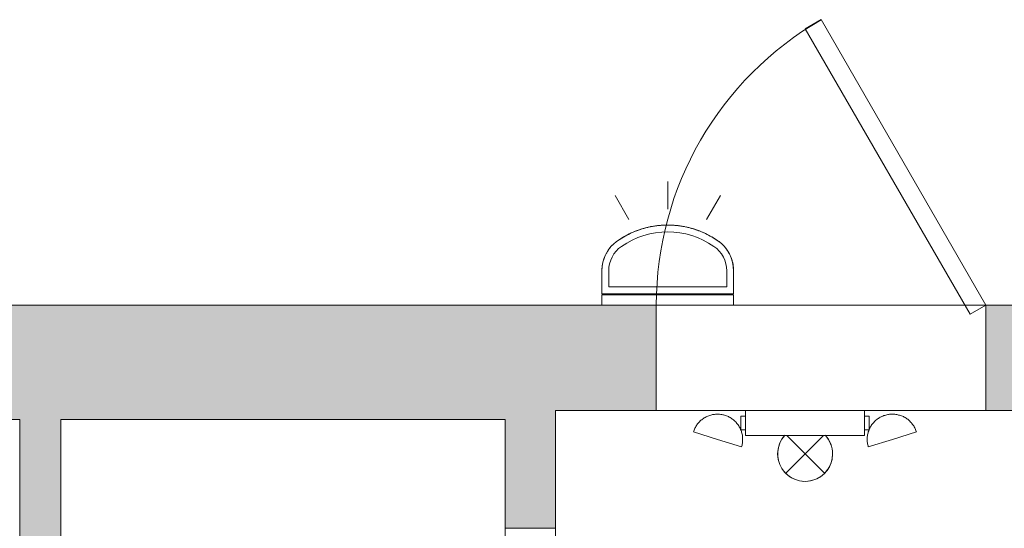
# Model space of a CAD drawing. Header units: inches. Extents: x 10 to 643, y -369 to 487.
# Tile 18 of 40: x 115 to 223, y 431 to 487. Entities that reach past the tile are written whole.
import ezdxf

# ---------------------------------------------------------------- set-up
doc = ezdxf.new("R2010")
doc.units = ezdxf.units.IN
doc.header["$MEASUREMENT"] = 0
for name, color, linetype, lineweight in [('A-DOOR', 31, 'Continuous', 9), ('A-WALL', 90, 'Continuous', 9), ('A-WALL-PATT', 111, 'Continuous', 9), ('E-LITE-EQPM', 6, 'Continuous', 9), ('Q-SPCQ', 2, 'Continuous', 9)]:
    doc.layers.add(name, color=color, linetype=linetype, lineweight=lineweight)

# ---------------------------------------------------------------- blocks, each defined once
blk = doc.blocks.new('Planitar - Single Door - 3_-0 x 6_-8_-5510642-Main Floor')
at = {"layer": 'A-DOOR'}
for p, q in [((-1.73, 35.93), (0, 36.93)), ((18, 5.75), (0, 36.93)), ((16.27, 4.75), (-1.73, 35.93)), ((16.27, 4.75), (18, 5.75))]:
    blk.add_line(p, q, dxfattribs=at)
blk.add_arc((18, 5.75), 36, 120, 180, dxfattribs=at)
blk = doc.blocks.new('Exterior Commercial Surface Lighting - Exterior_Wall_Mounted_Light_Fixture_-_Lithonia_TWR1S_3416-5532570-Main Floor')
at = {"layer": 'E-LITE-EQPM'}
for p, q in [((0, 16.25), (0, 19.25)), ((-4.25, 15.11), (-5.75, 17.71)), ((4.25, 15.11), (5.75, 17.71)), ((-7.19, 9.5), (-7.19, 7)), ((-7.19, 7), (-7.19, 9.5)), ((-6.44, 9.5), (-6.44, 7.75)), ((6.44, 7.75), (6.44, 9.5)), ((7.19, 7), (7.19, 9.5)), ((7.19, 9.5), (7.19, 7)), ((-6.44, 7.75), (6.44, 7.75)), ((-7.19, 7), (7.19, 7)), ((7.19, 7), (-7.19, 7)), ((-7.19, 6.87), (-7.19, 5.75)), ((-7.19, 5.75), (-7.19, 6.87)), ((-7.19, 6.87), (7.19, 6.87)), ((7.19, 5.75), (7.19, 6.87)), ((7.19, 6.87), (7.19, 5.75))]:
    blk.add_line(p, q, dxfattribs=at)
for centre, radius, start, end in [((0, 4.93), 9.57, 55.1114, 124.8886), ((0, 4.93), 9.57, 55.1114, 124.8886), ((0, 4.93), 8.82, 55.1114, 124.8886), ((-3.19, 9.5), 4, 124.8886, 180), ((-3.19, 9.5), 4, 124.8886, 180), ((-3.19, 9.5), 3.25, 124.8886, 180), ((3.19, 9.5), 3.25, 360, 55.1114), ((3.19, 9.5), 4, 360, 55.1114), ((3.19, 9.5), 4, 360, 55.1114)]:
    blk.add_arc(centre, radius, start, end, dxfattribs=at)
for points, knots in [([(-3.7, 13.75), (-3.6, 13.8), (-3.36, 13.89), (-2.99, 14.02), (-2.6, 14.14), (-2.27, 14.23), (-2.07, 14.27), (-2.01, 14.29)], [0.1832359, 0.1832359, 0.1832359, 0.1832359, 0.2142857, 0.25, 0.2857143, 0.3214286, 0.3367576, 0.3367576, 0.3367576, 0.3367576]), ([(-1.89, 14.31), (-1.85, 14.32), (-1.74, 14.34), (-1.56, 14.37), (-1.27, 14.42), (-0.9, 14.46), (-0.45, 14.49), (0, 14.5), (0.45, 14.49), (0.9, 14.46), (1.27, 14.42), (1.56, 14.37), (1.74, 14.34), (1.85, 14.32), (1.89, 14.31)], [0.3471993, 0.3471993, 0.3471993, 0.3471993, 0.3571429, 0.375, 0.3928571, 0.4285714, 0.4642857, 0.5, 0.5357143, 0.5714286, 0.6071429, 0.625, 0.6428571, 0.6528227, 0.6528227, 0.6528227, 0.6528227]), ([(2.01, 14.29), (2.07, 14.27), (2.27, 14.23), (2.6, 14.14), (2.99, 14.02), (3.36, 13.89), (3.6, 13.8), (3.7, 13.75)], [0.6632816, 0.6632816, 0.6632816, 0.6632816, 0.6785714, 0.7142857, 0.75, 0.7857143, 0.8167848, 0.8167848, 0.8167848, 0.8167848]), ([(-5.48, 12.78), (-5.26, 12.93), (-4.82, 13.21), (-4.27, 13.5), (-3.94, 13.65), (-3.85, 13.69)], [0, 0, 0, 0, 0.0714286, 0.1428571, 0.16861, 0.16861, 0.16861, 0.16861]), ([(3.85, 13.69), (3.94, 13.65), (4.27, 13.5), (4.82, 13.21), (5.26, 12.93), (5.48, 12.78)], [0.831409, 0.831409, 0.831409, 0.831409, 0.8571429, 0.9285714, 1, 1, 1, 1]), ([(-6.71, 11.4), (-6.69, 11.42), (-6.58, 11.62), (-6.43, 11.85), (-6.27, 12.05), (-6.24, 12.08)], [0.4733972, 0.4733972, 0.4733972, 0.4733972, 0.5, 0.6666667, 0.7095574, 0.7095574, 0.7095574, 0.7095574]), ([(-6.13, 12.21), (-6.07, 12.28), (-5.86, 12.48), (-5.64, 12.66), (-5.48, 12.78)], [0.758643, 0.758643, 0.758643, 0.758643, 0.8333333, 1, 1, 1, 1]), ([(5.48, 12.78), (5.64, 12.66), (5.86, 12.48), (6.07, 12.28), (6.13, 12.21)], [0, 0, 0, 0, 0.1666667, 0.241357, 0.241357, 0.241357, 0.241357]), ([(6.24, 12.08), (6.27, 12.05), (6.43, 11.85), (6.58, 11.62), (6.69, 11.42), (6.71, 11.4)], [0.2904426, 0.2904426, 0.2904426, 0.2904426, 0.3333333, 0.5, 0.5266028, 0.5266028, 0.5266028, 0.5266028]), ([(-7.05, 10.54), (-7.01, 10.68), (-6.93, 10.92), (-6.83, 11.16), (-6.78, 11.26)], [0.2169729, 0.2169729, 0.2169729, 0.2169729, 0.3333333, 0.4310327, 0.4310327, 0.4310327, 0.4310327]), ([(6.78, 11.26), (6.83, 11.16), (6.93, 10.92), (7.01, 10.68), (7.05, 10.54)], [0.5689673, 0.5689673, 0.5689673, 0.5689673, 0.6666667, 0.7830271, 0.7830271, 0.7830271, 0.7830271]), ([(-7.18, 9.74), (-7.17, 9.95), (-7.14, 10.18), (-7.09, 10.4), (-7.08, 10.42)], [0, 0, 0, 0, 0.1666667, 0.1829992, 0.1829992, 0.1829992, 0.1829992]), ([(7.08, 10.42), (7.09, 10.4), (7.14, 10.18), (7.17, 9.95), (7.18, 9.74)], [0.8170008, 0.8170008, 0.8170008, 0.8170008, 0.8333333, 1, 1, 1, 1])]:
    blk.add_open_spline(points, degree=3, knots=knots, dxfattribs=at)
for points in [[(-7.19, 9.5), (-7.19, 9.54), (-7.19, 9.62), (-7.18, 9.7), (-7.18, 9.74)], [(7.18, 9.74), (7.18, 9.7), (7.19, 9.62), (7.19, 9.54), (7.19, 9.5)]]:
    blk.add_open_spline(points, degree=3, dxfattribs=at)
blk = doc.blocks.new('Emergency Light _ Ceiling Mounted with Arrow - Default 1-5609603-Main Floor')
at = {"layer": 'Q-SPCQ'}
for q in [(-2, 2), (2, 2), (-2.12, -2.12), (2.12, -2.12)]:
    blk.add_line((0, 0), q, dxfattribs=at)
for start, end in [(137.0824, 180), (138.4615, 360), (360, 43.3018), (360, 42.9176), (180, 360)]:
    blk.add_arc((0, 0), 3, start, end, dxfattribs=at)
blk = doc.blocks.new('Emergency Battery Unit - Default 1-5609708-Main Floor')
at = {"layer": 'Q-SPCQ'}
for p, q in [((-6.52, 38.77), (-6.52, 36.02)), ((6.48, 36.02), (6.48, 38.77)), ((-7.02, 38.15), (-7.02, 36.65)), ((-6.52, 38.15), (-7.02, 38.15)), ((6.48, 38.15), (6.98, 38.15)), ((6.98, 36.65), (6.98, 38.15)), ((-6.52, 36.65), (-7.02, 36.65)), ((6.48, 36.65), (6.98, 36.65)), ((-12.2, 36.42), (-9.57, 35.61)), ((-9.57, 35.61), (-6.94, 34.81)), ((-6.52, 36.02), (6.48, 36.02)), ((6.9, 34.81), (9.53, 35.61)), ((9.53, 35.61), (12.16, 36.42))]:
    blk.add_line(p, q, dxfattribs=at)
at = {"layer": 'Q-SPCQ', "flags": 128}
for points in [[(-12.2, 36.42), (-12.16, 36.52), (-12.12, 36.62), (-12.08, 36.73), (-12.03, 36.82), (-11.98, 36.92), (-11.93, 37.02), (-11.87, 37.11), (-11.81, 37.2), (-11.74, 37.29), (-11.68, 37.38), (-11.6, 37.46), (-11.53, 37.54), (-11.45, 37.62), (-11.37, 37.69), (-11.28, 37.76), (-11.2, 37.83), (-11.11, 37.89), (-11.01, 37.95), (-10.92, 38.01), (-10.82, 38.06), (-10.72, 38.11), (-10.62, 38.15), (-10.52, 38.19), (-10.42, 38.23), (-10.31, 38.26), (-10.2, 38.29), (-10.1, 38.31), (-9.99, 38.33), (-9.88, 38.34), (-9.77, 38.35), (-9.66, 38.36), (-9.55, 38.36), (-9.44, 38.36), (-9.33, 38.35), (-9.22, 38.34), (-9.11, 38.32), (-9, 38.3), (-8.9, 38.28), (-8.79, 38.25), (-8.69, 38.22), (-8.58, 38.18), (-8.48, 38.14), (-8.38, 38.09), (-8.28, 38.04), (-8.19, 37.99), (-8.09, 37.93), (-8, 37.87), (-7.91, 37.81), (-7.82, 37.74), (-7.74, 37.67), (-7.66, 37.59), (-7.58, 37.52), (-7.51, 37.44), (-7.44, 37.35), (-7.37, 37.27), (-7.3, 37.18), (-7.24, 37.08), (-7.19, 36.99), (-7.13, 36.89), (-7.08, 36.8), (-7.04, 36.7), (-7, 36.59), (-6.96, 36.49), (-6.93, 36.38), (-6.9, 36.28), (-6.87, 36.17), (-6.85, 36.06), (-6.84, 35.95), (-6.83, 35.85), (-6.82, 35.74), (-6.82, 35.63), (-6.82, 35.52), (-6.82, 35.41), (-6.83, 35.3), (-6.85, 35.19), (-6.87, 35.08), (-6.89, 34.97), (-6.92, 34.86), (-6.94, 34.81)], [(6.9, 34.81), (6.87, 34.91), (6.84, 35.02), (6.82, 35.13), (6.8, 35.24), (6.79, 35.35), (6.78, 35.46), (6.78, 35.57), (6.78, 35.68), (6.78, 35.79), (6.79, 35.9), (6.81, 36), (6.82, 36.11), (6.85, 36.22), (6.87, 36.33), (6.9, 36.43), (6.94, 36.54), (6.98, 36.64), (7.02, 36.74), (7.07, 36.84), (7.12, 36.94), (7.17, 37.03), (7.23, 37.13), (7.3, 37.22), (7.36, 37.31), (7.43, 37.39), (7.5, 37.47), (7.58, 37.55), (7.66, 37.63), (7.74, 37.7), (7.83, 37.77), (7.91, 37.84), (8, 37.9), (8.1, 37.96), (8.19, 38.02), (8.29, 38.07), (8.39, 38.11), (8.49, 38.16), (8.59, 38.2), (8.7, 38.23), (8.8, 38.26), (8.91, 38.29), (9.02, 38.31), (9.12, 38.33), (9.23, 38.35), (9.34, 38.36), (9.45, 38.36), (9.56, 38.36), (9.67, 38.36), (9.78, 38.35), (9.89, 38.34), (10, 38.32), (10.11, 38.3), (10.21, 38.27), (10.32, 38.25), (10.43, 38.21), (10.53, 38.17), (10.63, 38.13), (10.73, 38.09), (10.83, 38.04), (10.92, 37.98), (11.02, 37.92), (11.11, 37.86), (11.2, 37.8), (11.28, 37.73), (11.37, 37.66), (11.45, 37.58), (11.52, 37.5), (11.6, 37.42), (11.67, 37.34), (11.74, 37.25), (11.8, 37.16), (11.86, 37.07), (11.92, 36.97), (11.97, 36.88), (12.02, 36.78), (12.06, 36.68), (12.1, 36.58), (12.14, 36.47), (12.16, 36.42)]]:
    blk.add_lwpolyline(points, dxfattribs=at)

msp = doc.modelspace()

# ---------------------------------------------------------------- hatches: boundary and pattern name
at = {"layer": 'A-WALL-PATT'}
for points in [[(115.5, 443), (174, 443), (174, 455.5), (31.99, 455.5), (31.99, 443), (38.2, 443)], [(115.5, 390.87), (120, 390.87), (120, 443), (115.5, 443), (115.5, 441.97)]]:
    msp.add_hatch(color=9, dxfattribs=at).paths.add_polyline_path(points, flags=0)
h = msp.add_hatch(color=9, dxfattribs=at)
h.paths.add_polyline_path([(471.75, 444), (478.25, 444), (478.25, 455.5), (432.75, 455.5), (432.75, 444)], flags=0)
h.paths.add_polyline_path([(185, 444), (185, 455.5), (174, 455.5), (174, 444), (182.34, 444)], flags=0)
h.paths.add_polyline_path([(221, 444), (392.75, 444), (392.75, 455.5), (221, 455.5)], flags=0)
h = msp.add_hatch(color=9, dxfattribs=at)
h.paths.add_polyline_path([(174, 351), (174, 352.25), (168.5, 352.25), (168.5, 351)], flags=0)
h.paths.add_polyline_path([(174, 388.25), (174, 399.12), (168.5, 399.12), (168.5, 388.25)], flags=0)
h.paths.add_polyline_path([(168.5, 431.13), (174, 431.13), (174, 443), (168.5, 443), (168.5, 441.97)], flags=0)

# ---------------------------------------------------------------- linework, layer by layer
at = {"layer": 'A-WALL'}
for p, q in [((23.99, 455.5), (392.75, 455.5)), ((185, 455.5), (185, 444)), ((221, 444), (221, 455.5)), ((115.5, 443), (31.99, 443)), ((115.5, 390.87), (115.5, 443)), ((168.5, 443), (120, 443)), ((120, 443), (120, 395.37)), ((168.5, 443), (168.5, 395.37)), ((174, 444), (229.25, 444)), ((174, 351), (174, 444)), ((174, 431.13), (168.5, 431.13))]:
    msp.add_line(p, q, dxfattribs=at)

# ---------------------------------------------------------------- block references
at = {"layer": 'A-DOOR'}
msp.add_blockref('Planitar - Single Door - 3_-0 x 6_-8_-5510642-Main Floor', (203, 449.75), dxfattribs=at)
at = {"layer": 'E-LITE-EQPM'}
msp.add_blockref('Exterior Commercial Surface Lighting - Exterior_Wall_Mounted_Light_Fixture_-_Lithonia_TWR1S_3416-5532570-Main Floor', (186.25, 449.75), dxfattribs=at)
at = {"layer": 'Q-SPCQ'}
for name, p in [('Emergency Battery Unit - Default 1-5609708-Main Floor', (201.25, 405.23)), ('Emergency Light _ Ceiling Mounted with Arrow - Default 1-5609603-Main Floor', (201.25, 439.25))]:
    msp.add_blockref(name, p, dxfattribs=at)

doc.saveas('drawing.dxf')
